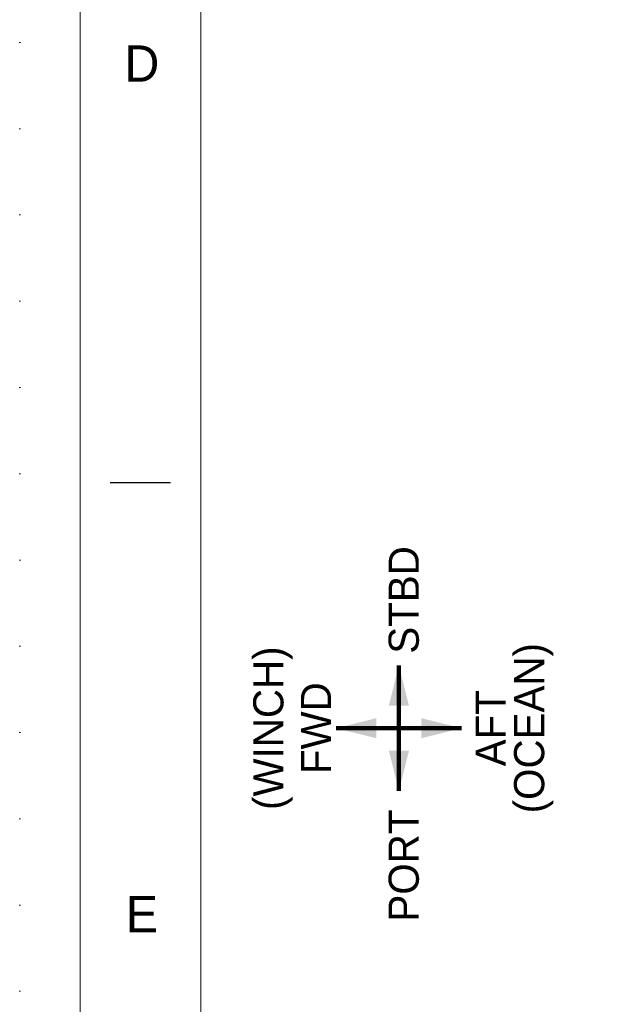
# Model space of a CAD drawing. Header units: millimetres. Extents: x 53056 to 116131, y -669674 to -625124.
# Tile 71 of 168: x 53056 to 56734, y -650641 to -644521. Entities that reach past the tile are written whole.
import ezdxf

# ---------------------------------------------------------------- set-up
doc = ezdxf.new("R2010")
doc.units = ezdxf.units.MM
doc.header["$MEASUREMENT"] = 0
doc.linetypes.add('DGN Style 1', pattern=[536.199087, 0.892178, -535.306909])
doc.linetypes.add('DGN Style 5', pattern=[624.524727, 267.653455, -356.871273])
doc.styles.add('Style-ENGINEERING', font='ENGINEERING.shx')
doc.styles.add('Style-ENGINEERING_0', font='ENGINEERING.shx')
doc.dimstyles.new('MetricMM', dxfattribs={"dimtxt": 3, "dimasz": 3, "dimexe": 1.5, "dimexo": 1.5, "dimgap": 1.5, "dimtad": 1, "dimdec": 0, "dimzin": 7, "dimtxsty": 'Style-ENGINEERING_0', "dimcen": 0.09, "dimclrd": 1, "dimclre": 1, "dimclrt": 7, "dimadec": 0, "dimazin": 3, "dimtfac": 1, "dimtdec": 0, "dimtofl": 0, "dimtmove": 0, "dimatfit": 3, "dimfxl": 1, "dimtzin": 7, "dimlwd": -1, "dimlwe": 0, "dimarcsym": 0})

# ---------------------------------------------------------------- blocks, each defined once
blk = doc.blocks.new('*U56')
blk.add_line((-408.047, 0.03), (-413.047, 0.03))
at = {"color": 7, "linetype": 'Continuous', "lineweight": 0, "flags": 128}
blk.add_lwpolyline([(-415.547, 292.03), (415.453, 292.03), (415.453, -291.97), (-415.547, -291.97), (-415.547, 292.03)], close=True, dxfattribs=at)
at = {"color": 7, "linetype": 'Continuous', "lineweight": 13, "flags": 128}
blk.add_lwpolyline([(-405.547, 282.03), (405.453, 282.03), (405.453, -281.97), (-405.547, -281.97), (-405.547, 282.03)], close=True, dxfattribs=at)
at = {"char_height": 3, "attachment_point": 5, "line_spacing_factor": 1.2, "style": 'Style-ENGINEERING'}
for s, insert in [('D', (-410.422, 34.78)), ('E', (-410.422, -35.72))]:
    blk.add_mtext(s, dxfattribs=dict(at, insert=insert))
blk = doc.blocks.new('*U55')
at = {"color": 7, "linetype": 'DGN Style 1', "lineweight": 0, "flags": 128}
blk.add_lwpolyline([(-31537.5, 22275), (31537.5, 22275), (31537.5, -22275), (-31537.5, -22275), (-31537.5, 22275)], close=True, dxfattribs=at)
at = {"color": 1, "linetype": 'Continuous', "lineweight": 0}
for points in [[(-29180.6, -1135), (-29243.1, -1385), (-29118.1, -1385)], [(-29570.6, -1525), (-29320.6, -1587.5), (-29320.6, -1462.5)], [(-28790.6, -1525), (-29040.6, -1462.5), (-29040.6, -1587.5)], [(-29180.6, -1915), (-29118.1, -1665), (-29243.1, -1665)]]:
    blk.add_solid(points, dxfattribs=at)
at = {"xscale": 74.99999999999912, "yscale": 74.99999999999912, "zscale": 74.99999999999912}
blk.add_blockref('*U56', (3.5, -2.2), dxfattribs=at)
at = {"color": 7, "linetype": 'DGN Style 5', "lineweight": 0, "char_height": 187.5, "attachment_point": 5, "rotation": 90, "line_spacing_factor": 0.6, "style": 'Style-ENGINEERING'}
for s, insert in [('STBD', (-29149.3, -727.7)), ('(OCEAN)', (-28342.9, -1525)), ('(WINCH)', (-29963.8, -1525)), ('FWD', (-29696.1, -1525)), ('AFT', (-28610.6, -1525)), ('PORT', (-29149.3, -2378.7))]:
    blk.add_mtext(s, dxfattribs=dict(at, insert=insert))
at = {"color": 1, "linetype": 'Continuous'}
for points in [[(-29180.6, -1135), (-29180.6, -1525)], [(-29570.6, -1525), (-29180.6, -1525)], [(-28790.6, -1525), (-29180.6, -1525)], [(-29180.6, -1915), (-29180.6, -1525)]]:
    blk.add_leader(points, dimstyle='MetricMM', override={"dimtxt": 250, "dimasz": 250, "dimgap": 125, "dimclrd": 0, "dimlwd": 65534}, dxfattribs=at)

msp = doc.modelspace()

# ---------------------------------------------------------------- block references
at = {"color": 7, "linetype": 'DGN Style 1', "lineweight": 0}
msp.add_blockref('*U55', (84593.95, -647399.35), dxfattribs=at)

doc.saveas('drawing.dxf')
